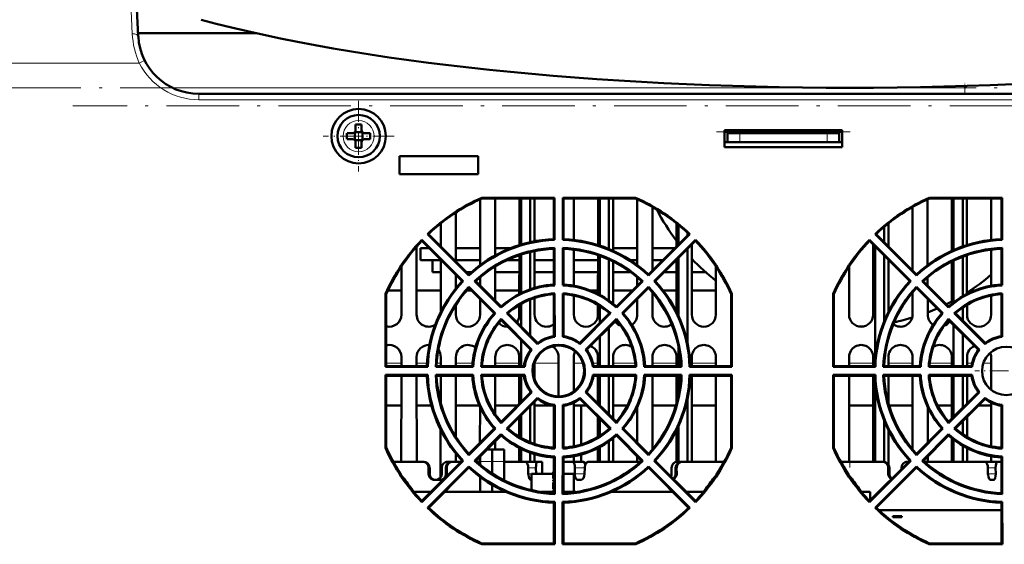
# Model space of a CAD drawing. Extents: x -2065 to 2446, y -2124 to 856.
# Tile 10 of 59: x 259 to 422, y -1836 to -1749. Entities that reach past the tile are written whole.
import ezdxf

# ---------------------------------------------------------------- set-up
doc = ezdxf.new("R2010")
doc.units = 0
doc.linetypes.add('DASHDOT', pattern=[18.5, 12, -3, 0.5, -3])

msp = doc.modelspace()

# ---------------------------------------------------------------- linework, layer by layer
at = {"color": 7, "lineweight": 18}
for p, q in [((277.93, -1751.67), (277.69, -1746.58)), ((278.93, -1752.1), (278.93, -1752.11)), ((256.18, -1756.5), (279.08, -1756.5)), ((395.73, -1760.58), (284.56, -1760.58)), ((415.57, -1760.58), (396.98, -1760.58)), ((415.57, -1760.58), (415.57, -1761.58)), ((288.92, -1761.58), (288.92, -1762.57)), ((529.94, -1762.57), (288.92, -1762.57)), ((376.35, -1767.88), (394.79, -1767.88)), ((378.35, -1768.08), (378.35, -1769.58)), ((392.79, -1768.08), (392.79, -1769.58)), ((319.92, -1806.08), (322.42, -1806.08)), ((324.94, -1806.08), (326.67, -1806.08)), ((328.27, -1806.08), (328.92, -1806.08)), ((331.44, -1806.08), (334.19, -1806.08)), ((337.94, -1806.08), (341.92, -1806.08)), ((344.44, -1806.08), (348.42, -1806.08)), ((350.94, -1806.08), (352.43, -1806.08)), ((354.08, -1806.08), (354.92, -1806.08)), ((357.44, -1806.08), (361.07, -1806.08)), ((363.94, -1806.08), (367.92, -1806.08)), ((370.44, -1806.08), (374.42, -1806.08)), ((396.44, -1806.08), (400.42, -1806.08)), ((402.94, -1806.08), (406.92, -1806.08)), ((409.79, -1806.08), (413.42, -1806.08)), ((415.94, -1806.08), (416.78, -1806.08)), ((418.65, -1806.08), (419.92, -1806.08)), ((335.43, -1822.34), (337.43, -1822.34)), ((339.43, -1822.34), (337.43, -1822.34)), ((327.1, -1823.38), (326.92, -1823.38)), ((326.92, -1824.38), (327.1, -1824.38)), ((329.76, -1823.38), (329.93, -1823.38)), ((329.76, -1824.38), (329.94, -1824.38)), ((344.66, -1823.38), (343.39, -1823.38)), ((343.4, -1824.38), (344.68, -1824.38)), ((351.09, -1824.38), (352.71, -1824.38)), ((351.11, -1823.38), (352.73, -1823.38)), ((367.76, -1823.38), (367.93, -1823.38)), ((367.76, -1824.38), (367.94, -1824.38)), ((403.1, -1823.38), (402.92, -1823.38)), ((402.92, -1824.38), (403.1, -1824.38)), ((420.66, -1823.38), (419.39, -1823.38)), ((419.4, -1824.38), (420.68, -1824.38))]:
    msp.add_line(p, q, dxfattribs=at)
at = {"color": 7, "lineweight": 50}
for p, q in [((278.93, -1752.11), (278.69, -1747.53)), ((298.41, -1751.58), (278.9, -1751.58)), ((415.86, -1760.29), (415.57, -1760.58)), ((496.79, -1761.58), (288.91, -1761.58)), ((529.94, -1761.58), (288.92, -1761.58)), ((314.85, -1766.66), (314.85, -1767.58)), ((315.85, -1766.66), (315.85, -1767.58)), ((395.29, -1767.58), (375.85, -1767.58)), ((375.85, -1767.58), (375.85, -1770.38)), ((395.29, -1770.38), (395.29, -1767.58)), ((313.43, -1768.08), (314.35, -1768.08)), ((313.43, -1769.08), (314.35, -1769.08)), ((314.71, -1767.95), (314.7, -1767.94)), ((314.71, -1769.22), (314.7, -1769.23)), ((315.98, -1767.95), (314.71, -1767.95)), ((314.71, -1767.95), (314.71, -1769.22)), ((314.71, -1769.22), (315.98, -1769.22)), ((315.98, -1767.95), (316, -1767.94)), ((315.98, -1767.95), (315.98, -1769.22)), ((315.98, -1769.22), (316, -1769.23)), ((317.27, -1768.08), (316.35, -1768.08)), ((317.27, -1769.08), (316.35, -1769.08)), ((376.35, -1767.88), (375.85, -1767.88)), ((376.35, -1768.08), (376.35, -1767.88)), ((378.35, -1768.08), (376.35, -1768.08)), ((376.35, -1768.08), (376.35, -1769.58)), ((392.79, -1768.08), (378.35, -1768.08)), ((394.79, -1768.08), (392.79, -1768.08)), ((394.79, -1767.88), (395.29, -1767.88)), ((394.79, -1768.08), (394.79, -1767.88)), ((394.79, -1768.08), (394.79, -1769.58)), ((314.85, -1770.51), (314.85, -1769.58)), ((315.85, -1770.51), (315.85, -1769.58)), ((376.35, -1769.58), (375.85, -1769.58)), ((375.85, -1770.38), (395.29, -1770.38)), ((376.35, -1769.58), (378.35, -1769.58)), ((392.79, -1769.58), (378.35, -1769.58)), ((392.79, -1769.58), (394.79, -1769.58)), ((395.29, -1769.58), (394.79, -1769.58)), ((322.13, -1771.88), (322.13, -1774.88)), ((335.13, -1771.88), (322.13, -1771.88)), ((335.13, -1774.88), (335.13, -1771.88)), ((322.13, -1774.88), (335.13, -1774.88)), ((335.43, -1779.01), (335.43, -1789.9)), ((335.71, -1778.75), (335.73, -1778.87)), ((335.71, -1778.75), (347.76, -1778.75)), ((347.64, -1778.87), (335.73, -1778.87)), ((337.93, -1788.29), (337.93, -1778.87)), ((341.93, -1778.87), (341.93, -1786.59)), ((342.23, -1778.87), (342.23, -1786.49)), ((343.73, -1778.87), (343.73, -1786.11)), ((344.43, -1785.96), (344.43, -1778.87)), ((347.76, -1778.75), (347.64, -1778.87)), ((347.64, -1778.87), (347.64, -1785.61)), ((347.76, -1778.75), (347.76, -1785.73)), ((349.1, -1778.75), (349.22, -1778.87)), ((349.1, -1785.73), (349.1, -1778.75)), ((349.1, -1778.75), (361.15, -1778.75)), ((361.13, -1778.87), (349.22, -1778.87)), ((349.22, -1785.61), (349.22, -1778.87)), ((350.93, -1785.74), (350.93, -1778.87)), ((354.93, -1778.87), (354.93, -1786.59)), ((355.23, -1778.87), (355.23, -1786.68)), ((356.73, -1778.87), (356.73, -1787.24)), ((357.43, -1787.54), (357.43, -1778.87)), ((361.15, -1778.75), (361.13, -1778.87)), ((361.43, -1779.01), (361.43, -1789.89)), ((409.43, -1789.89), (409.43, -1779.01)), ((409.71, -1778.75), (409.73, -1778.87)), ((409.71, -1778.75), (421.76, -1778.75)), ((421.64, -1778.87), (409.73, -1778.87)), ((413.43, -1778.87), (413.43, -1787.54)), ((413.73, -1778.87), (413.73, -1787.41)), ((415.23, -1778.87), (415.23, -1786.82)), ((415.93, -1786.59), (415.93, -1778.87)), ((419.93, -1778.87), (419.93, -1785.74)), ((421.76, -1778.75), (421.64, -1778.87)), ((421.64, -1778.87), (421.64, -1785.61)), ((421.76, -1778.75), (421.76, -1785.73)), ((363.93, -1790.76), (363.93, -1780.29)), ((406.93, -1780.29), (406.93, -1790.76)), ((331.43, -1789.27), (331.43, -1781.21)), ((328.93, -1783.01), (328.93, -1786.77)), ((367.93, -1783.01), (367.93, -1786.77)), ((368.23, -1783.26), (368.23, -1786.47)), ((402.23, -1783.59), (402.23, -1786.07)), ((402.93, -1786.77), (402.93, -1783.01)), ((325.81, -1785.71), (332.65, -1792.54)), ((325.81, -1785.71), (325.81, -1785.88)), ((326.75, -1784.76), (326.92, -1784.76)), ((333.59, -1791.6), (326.75, -1784.76)), ((333.59, -1791.43), (326.92, -1784.76)), ((347.64, -1785.61), (347.76, -1785.73)), ((349.22, -1785.61), (349.1, -1785.73)), ((369.93, -1784.76), (363.27, -1791.43)), ((370.11, -1784.76), (363.27, -1791.6)), ((364.21, -1792.54), (371.05, -1785.71)), ((369.73, -1784.57), (369.73, -1784.97)), ((370.11, -1784.76), (369.93, -1784.76)), ((371.05, -1785.71), (371.05, -1785.88)), ((399.81, -1785.71), (406.65, -1792.54)), ((399.81, -1785.71), (399.81, -1785.88)), ((400.75, -1784.76), (400.92, -1784.76)), ((407.59, -1791.6), (400.75, -1784.76)), ((407.59, -1791.43), (400.92, -1784.76)), ((421.64, -1785.61), (421.76, -1785.73)), ((324.94, -1798.08), (324.93, -1786.84)), ((327.01, -1787.08), (325.57, -1787.08)), ((325.57, -1789.08), (325.57, -1787.08)), ((325.81, -1785.88), (332.47, -1792.54)), ((335.43, -1787.08), (331.43, -1787.08)), ((340.51, -1787.08), (337.93, -1787.08)), ((340.51, -1787.08), (337.93, -1787.08)), ((347.64, -1787.19), (347.76, -1787.06)), ((347.64, -1787.19), (347.64, -1793.11)), ((347.76, -1787.06), (347.76, -1793.23)), ((349.22, -1787.19), (349.1, -1787.06)), ((349.1, -1793.23), (349.1, -1787.06)), ((349.22, -1793.11), (349.22, -1787.19)), ((350.93, -1793.31), (350.93, -1787.33)), ((361.43, -1787.08), (357.43, -1787.08)), ((361.43, -1787.08), (357.43, -1787.08)), ((367.61, -1787.08), (363.93, -1787.08)), ((367.61, -1787.08), (363.93, -1787.08)), ((364.39, -1792.54), (371.05, -1785.88)), ((369.73, -1787.2), (369.73, -1802.77)), ((370.44, -1798.08), (370.43, -1786.5)), ((399.81, -1785.88), (406.47, -1792.54)), ((400.43, -1786.5), (400.42, -1798.08)), ((400.73, -1786.8), (400.73, -1805.35)), ((419.93, -1787.33), (419.92, -1793.31)), ((421.64, -1787.19), (421.76, -1787.06)), ((421.64, -1787.19), (421.64, -1793.11)), ((421.76, -1787.06), (421.76, -1793.23)), ((328.93, -1789), (328.92, -1797.67)), ((341.93, -1788.25), (341.92, -1794.66)), ((342.23, -1788.15), (342.23, -1794.51)), ((343.73, -1787.73), (343.73, -1793.89)), ((344.43, -1793.66), (344.43, -1787.57)), ((354.93, -1788.25), (354.92, -1794.65)), ((355.23, -1788.35), (355.23, -1794.81)), ((356.73, -1788.96), (356.73, -1795.75)), ((367.93, -1789), (367.92, -1797.64)), ((368.23, -1788.7), (368.23, -1798.28)), ((402.23, -1788.3), (402.23, -1799.2)), ((402.94, -1797.64), (402.93, -1789)), ((415.23, -1788.5), (415.23, -1795.04)), ((415.93, -1794.65), (415.93, -1788.25)), ((322.43, -1790.12), (322.42, -1798.08)), ((328.93, -1789.08), (325.57, -1789.08)), ((327.57, -1791.08), (327.57, -1789.08)), ((335.43, -1789.08), (331.43, -1789.08)), ((337.94, -1795.77), (337.93, -1790.11)), ((341.93, -1789.08), (339.85, -1789.08)), ((347.64, -1789.08), (344.43, -1789.08)), ((354.93, -1789.08), (350.93, -1789.08)), ((357.44, -1796.29), (357.43, -1789.29)), ((361.43, -1789.08), (360.26, -1789.08)), ((365.61, -1789.08), (363.93, -1789.08)), ((367.93, -1789.08), (367.85, -1789.08)), ((370.66, -1789.08), (370.43, -1789.08)), ((374.43, -1790.12), (374.42, -1798.08)), ((396.44, -1798.08), (396.43, -1790.11)), ((413.43, -1789.29), (413.42, -1796.29)), ((413.73, -1789.14), (413.73, -1796.04)), ((328.93, -1791.08), (327.57, -1791.08)), ((331.43, -1793.74), (331.43, -1791.51)), ((333.97, -1791.08), (333.25, -1791.08)), ((333.59, -1791.43), (333.59, -1791.6)), ((335.43, -1791.91), (335.42, -1793.26)), ((341.93, -1791.08), (337.93, -1791.08)), ((347.64, -1791.08), (344.43, -1791.08)), ((354.93, -1791.08), (350.93, -1791.08)), ((360.38, -1791.08), (357.43, -1791.08)), ((361.43, -1791.91), (361.42, -1793.27)), ((363.27, -1791.43), (363.27, -1791.6)), ((367.93, -1791.08), (365.85, -1791.08)), ((372.75, -1791.08), (370.43, -1791.08)), ((407.59, -1791.43), (407.59, -1791.6)), ((409.43, -1793.27), (409.43, -1791.91)), ((332.47, -1792.54), (332.65, -1792.54)), ((333.59, -1793.48), (337.95, -1797.85)), ((333.59, -1793.66), (333.59, -1793.48)), ((333.59, -1793.66), (337.78, -1797.85)), ((334.71, -1792.55), (334.53, -1792.54)), ((338.89, -1796.91), (334.53, -1792.54)), ((338.9, -1796.73), (334.71, -1792.55)), ((347.64, -1793.11), (347.76, -1793.23)), ((349.22, -1793.11), (349.1, -1793.23)), ((362.33, -1792.54), (357.96, -1796.91)), ((362.15, -1792.55), (357.96, -1796.73)), ((358.9, -1797.85), (363.27, -1793.48)), ((359.08, -1797.85), (363.27, -1793.66)), ((362.15, -1792.55), (362.33, -1792.54)), ((363.27, -1793.66), (363.27, -1793.48)), ((364.39, -1792.54), (364.21, -1792.54)), ((406.47, -1792.54), (406.65, -1792.54)), ((407.59, -1793.48), (411.95, -1797.85)), ((407.59, -1793.66), (407.59, -1793.48)), ((407.59, -1793.66), (411.78, -1797.85)), ((408.71, -1792.55), (408.53, -1792.54)), ((412.89, -1796.91), (408.53, -1792.54)), ((412.9, -1796.73), (408.71, -1792.55)), ((421.64, -1793.11), (421.76, -1793.23)), ((319.79, -1794.66), (319.92, -1794.69)), ((319.79, -1806.72), (319.79, -1794.66)), ((319.92, -1794.69), (319.92, -1806.59)), ((320.2, -1794.08), (322.42, -1794.08)), ((324.93, -1794.08), (328.92, -1794.08)), ((333.21, -1794.08), (334.01, -1794.08)), ((335.42, -1795.5), (335.42, -1798.08)), ((337.93, -1794.08), (341.92, -1794.08)), ((344.44, -1798.08), (344.43, -1795.32)), ((347.64, -1794.7), (347.76, -1794.57)), ((347.64, -1794.7), (347.64, -1801.64)), ((347.76, -1794.57), (347.77, -1801.76)), ((349.09, -1801.76), (349.1, -1794.57)), ((349.22, -1794.7), (349.1, -1794.57)), ((349.22, -1801.64), (349.22, -1794.7)), ((350.94, -1798.08), (350.93, -1794.92)), ((353.66, -1794.08), (354.92, -1794.08)), ((357.43, -1794.08), (360.61, -1794.08)), ((361.42, -1795.51), (361.42, -1798.08)), ((363.94, -1798.08), (363.93, -1794.42)), ((365.69, -1794.08), (367.92, -1794.08)), ((370.43, -1794.08), (374.42, -1794.08)), ((376.94, -1798.08), (376.93, -1794.68)), ((376.93, -1806.59), (376.94, -1794.69)), ((377.06, -1794.66), (376.94, -1794.69)), ((377.06, -1794.66), (377.07, -1806.72)), ((393.79, -1794.66), (393.92, -1794.69)), ((393.79, -1806.72), (393.79, -1794.66)), ((393.92, -1794.68), (393.92, -1798.08)), ((393.92, -1794.69), (393.92, -1806.59)), ((406.92, -1794.42), (406.92, -1798.08)), ((409.44, -1798.08), (409.44, -1795.51)), ((416.46, -1794.08), (417.2, -1794.08)), ((419.92, -1794.92), (419.92, -1798.08)), ((421.64, -1794.7), (421.76, -1794.57)), ((421.64, -1794.7), (421.64, -1801.64)), ((421.76, -1794.57), (421.77, -1801.76)), ((331.44, -1798.08), (331.44, -1796.45)), ((338.9, -1796.73), (338.89, -1796.91)), ((341.92, -1796.47), (341.92, -1798.08)), ((342.23, -1796.29), (342.23, -1800.06)), ((343.73, -1795.58), (343.73, -1801.56)), ((354.92, -1796.46), (354.92, -1798.08)), ((355.23, -1796.65), (355.23, -1799.46)), ((357.96, -1796.73), (357.96, -1796.91)), ((412.9, -1796.73), (412.89, -1796.91)), ((415.23, -1796.91), (415.23, -1799.06)), ((415.94, -1798.08), (415.94, -1796.46)), ((337.78, -1797.85), (337.95, -1797.85)), ((338.9, -1798.79), (343.98, -1803.88)), ((338.9, -1798.98), (338.9, -1798.79)), ((340.02, -1797.85), (339.84, -1797.85)), ((344.92, -1802.94), (339.84, -1797.85)), ((344.93, -1802.76), (340.02, -1797.85)), ((356.84, -1797.85), (351.93, -1802.76)), ((357.02, -1797.85), (351.94, -1802.94)), ((352.87, -1803.88), (357.96, -1798.79)), ((356.73, -1797.76), (356.73, -1797.96)), ((356.84, -1797.85), (357.02, -1797.85)), ((357.96, -1798.98), (357.96, -1798.79)), ((359.08, -1797.85), (358.9, -1797.85)), ((376.94, -1798.11), (376.94, -1798.08)), ((393.92, -1798.08), (393.92, -1798.12)), ((411.78, -1797.85), (411.95, -1797.85)), ((412.9, -1798.79), (417.98, -1803.88)), ((412.9, -1798.98), (412.9, -1798.79)), ((414.02, -1797.85), (413.84, -1797.85)), ((418.92, -1802.94), (413.84, -1797.85)), ((418.93, -1802.76), (414.02, -1797.85)), ((338.9, -1798.98), (343.81, -1803.89)), ((340, -1800.07), (339.93, -1800.08)), ((341.54, -1799.26), (341.49, -1799.32)), ((353.05, -1803.89), (357.96, -1798.98)), ((356.73, -1800.21), (356.73, -1806.59)), ((357.82, -1799.26), (357.76, -1799.17)), ((412.9, -1798.98), (417.81, -1803.89)), ((413.1, -1799.17), (413.04, -1799.26)), ((413.73, -1799.81), (413.73, -1806.59)), ((347.64, -1801.64), (347.77, -1801.76)), ((349.22, -1801.64), (349.09, -1801.76)), ((355.23, -1801.71), (355.23, -1806.59)), ((415.23, -1801.31), (415.23, -1806.59)), ((421.64, -1801.64), (421.77, -1801.76)), ((342.23, -1802.31), (342.23, -1806.59)), ((344.93, -1802.76), (344.92, -1802.94)), ((351.93, -1802.76), (351.94, -1802.94)), ((368.23, -1803.36), (368.23, -1806.59)), ((418.93, -1802.76), (418.92, -1802.94)), ((322.42, -1805.08), (322.42, -1806.59)), ((324.94, -1806.59), (324.94, -1805.08)), ((328.53, -1803.9), (328.54, -1803.91)), ((328.92, -1805.08), (328.92, -1806.59)), ((331.44, -1806.59), (331.44, -1805.08)), ((337.94, -1806.59), (337.94, -1805.08)), ((341.92, -1805.08), (341.92, -1806.59)), ((343.73, -1803.81), (343.73, -1803.99)), ((343.81, -1803.89), (343.98, -1803.88)), ((348.42, -1805.08), (348.42, -1811.59)), ((350.94, -1810.75), (350.94, -1805.08)), ((353.05, -1803.89), (352.87, -1803.88)), ((354.92, -1805.08), (354.92, -1806.59)), ((357.44, -1806.59), (357.44, -1805.08)), ((363.94, -1806.59), (363.94, -1805.08)), ((367.92, -1805.08), (367.92, -1806.59)), ((370.44, -1806.59), (370.44, -1805.08)), ((374.42, -1805.08), (374.42, -1806.59)), ((396.44, -1806.59), (396.44, -1805.08)), ((400.42, -1805.08), (400.42, -1806.59)), ((402.94, -1806.59), (402.94, -1805.08)), ((406.92, -1805.08), (406.92, -1806.59)), ((413.42, -1805.08), (413.42, -1806.59)), ((415.94, -1806.59), (415.94, -1805.08)), ((417.81, -1803.89), (417.98, -1803.88)), ((419.92, -1805.08), (419.92, -1810.5)), ((319.92, -1806.59), (319.79, -1806.72)), ((326.78, -1806.72), (319.79, -1806.72)), ((326.65, -1806.59), (319.92, -1806.59)), ((326.65, -1806.59), (326.78, -1806.72)), ((328.24, -1806.59), (328.1, -1806.72)), ((334.28, -1806.72), (328.1, -1806.72)), ((334.16, -1806.59), (328.24, -1806.59)), ((334.16, -1806.59), (334.28, -1806.72)), ((335.75, -1806.59), (335.61, -1806.72)), ((342.81, -1806.72), (335.61, -1806.72)), ((342.69, -1806.59), (335.75, -1806.59)), ((342.69, -1806.59), (342.81, -1806.72)), ((344.44, -1808.71), (344.44, -1806.06)), ((354.17, -1806.59), (354.05, -1806.72)), ((361.25, -1806.72), (354.05, -1806.72)), ((361.11, -1806.59), (354.17, -1806.59)), ((361.11, -1806.59), (361.25, -1806.72)), ((362.7, -1806.59), (362.58, -1806.72)), ((368.76, -1806.72), (362.58, -1806.72)), ((368.62, -1806.59), (362.7, -1806.59)), ((368.62, -1806.59), (368.76, -1806.72)), ((370.21, -1806.59), (370.08, -1806.72)), ((377.07, -1806.72), (370.08, -1806.72)), ((376.93, -1806.59), (370.21, -1806.59)), ((376.93, -1806.59), (377.07, -1806.72)), ((393.92, -1806.59), (393.79, -1806.72)), ((400.78, -1806.72), (393.79, -1806.72)), ((400.65, -1806.59), (393.92, -1806.59)), ((400.65, -1806.59), (400.78, -1806.72)), ((402.24, -1806.59), (402.1, -1806.72)), ((408.28, -1806.72), (402.1, -1806.72)), ((408.16, -1806.59), (402.24, -1806.59)), ((408.16, -1806.59), (408.28, -1806.72)), ((409.75, -1806.59), (409.61, -1806.72)), ((416.81, -1806.72), (409.61, -1806.72)), ((416.69, -1806.59), (409.75, -1806.59)), ((416.69, -1806.59), (416.81, -1806.72)), ((319.79, -1808.04), (326.78, -1808.04)), ((319.93, -1808.18), (319.79, -1808.04)), ((319.79, -1820.11), (319.79, -1808.04)), ((319.93, -1808.18), (326.65, -1808.18)), ((319.93, -1808.18), (319.93, -1820.08)), ((322.42, -1808.18), (322.41, -1822.38)), ((324.95, -1822.38), (324.94, -1808.18)), ((326.65, -1808.18), (326.78, -1808.04)), ((328.1, -1808.04), (334.28, -1808.04)), ((328.24, -1808.18), (328.1, -1808.04)), ((328.24, -1808.18), (334.16, -1808.18)), ((328.92, -1808.18), (328.92, -1812.62)), ((331.45, -1818.32), (331.44, -1808.18)), ((334.16, -1808.18), (334.28, -1808.04)), ((335.61, -1808.04), (342.81, -1808.04)), ((335.75, -1808.18), (335.61, -1808.04)), ((335.75, -1808.18), (342.69, -1808.18)), ((337.94, -1814.55), (337.94, -1808.18)), ((341.92, -1808.18), (341.92, -1812.77)), ((342.23, -1808.18), (342.23, -1812.46)), ((342.69, -1808.18), (342.81, -1808.04)), ((354.05, -1808.04), (361.25, -1808.04)), ((354.17, -1808.18), (354.05, -1808.04)), ((354.17, -1808.18), (361.11, -1808.18)), ((354.92, -1808.18), (354.92, -1812.74)), ((355.23, -1808.18), (355.23, -1813.06)), ((356.73, -1808.18), (356.73, -1814.56)), ((357.44, -1815.27), (357.44, -1808.18)), ((361.11, -1808.18), (361.25, -1808.04)), ((362.58, -1808.04), (368.76, -1808.04)), ((362.7, -1808.18), (362.58, -1808.04)), ((362.7, -1808.18), (368.62, -1808.18)), ((363.95, -1820.32), (363.94, -1808.18)), ((367.92, -1808.18), (367.92, -1812.71)), ((368.23, -1808.18), (368.23, -1811.4)), ((368.62, -1808.18), (368.76, -1808.04)), ((370.08, -1808.04), (377.07, -1808.04)), ((370.21, -1808.18), (370.08, -1808.04)), ((370.21, -1808.18), (376.93, -1808.18)), ((370.45, -1822.38), (370.44, -1808.18)), ((374.42, -1808.18), (374.41, -1822.38)), ((376.93, -1808.18), (377.07, -1808.04)), ((376.93, -1820.08), (376.93, -1808.18)), ((377.07, -1808.04), (377.07, -1820.11)), ((393.79, -1808.04), (400.78, -1808.04)), ((393.93, -1808.18), (393.79, -1808.04)), ((393.79, -1820.11), (393.79, -1808.04)), ((393.93, -1808.18), (400.65, -1808.18)), ((393.93, -1808.18), (393.93, -1820.08)), ((396.45, -1822.38), (396.44, -1808.18)), ((400.42, -1808.18), (400.41, -1822.38)), ((400.65, -1808.18), (400.78, -1808.04)), ((402.1, -1808.04), (408.28, -1808.04)), ((402.24, -1808.18), (402.1, -1808.04)), ((402.24, -1808.18), (408.16, -1808.18)), ((402.94, -1812.71), (402.94, -1808.18)), ((406.92, -1808.18), (406.91, -1820.32)), ((408.16, -1808.18), (408.28, -1808.04)), ((409.61, -1808.04), (416.81, -1808.04)), ((409.75, -1808.18), (409.61, -1808.04)), ((409.75, -1808.18), (416.69, -1808.18)), ((413.42, -1808.18), (413.41, -1815.27)), ((413.73, -1808.18), (413.73, -1814.95)), ((415.23, -1808.18), (415.23, -1813.46)), ((415.94, -1812.74), (415.94, -1808.18)), ((416.69, -1808.18), (416.81, -1808.04)), ((400.73, -1809.43), (400.73, -1822.38)), ((343.81, -1810.88), (338.9, -1815.78)), ((343.99, -1810.89), (338.9, -1815.99)), ((339.83, -1816.92), (344.92, -1811.83)), ((343.73, -1810.78), (343.73, -1810.96)), ((343.81, -1810.88), (343.99, -1810.89)), ((344.93, -1812.01), (344.92, -1811.83)), ((351.93, -1812.01), (351.94, -1811.83)), ((351.94, -1811.83), (357.03, -1816.92)), ((353.05, -1810.88), (352.87, -1810.89)), ((357.96, -1815.99), (352.87, -1810.89)), ((357.96, -1815.78), (353.05, -1810.88)), ((417.81, -1810.88), (412.9, -1815.78)), ((417.99, -1810.89), (412.9, -1815.99)), ((413.83, -1816.92), (418.92, -1811.83)), ((417.81, -1810.88), (417.99, -1810.89)), ((418.93, -1812.01), (418.92, -1811.83)), ((319.93, -1813.08), (322.42, -1813.08)), ((324.94, -1813.08), (327.39, -1813.08)), ((331.44, -1813.08), (335.32, -1813.08)), ((335.42, -1813.31), (335.41, -1819.27)), ((337.94, -1813.08), (341.6, -1813.08)), ((340.03, -1816.91), (344.93, -1812.01)), ((343.73, -1813.21), (343.73, -1819.18)), ((344.45, -1819.44), (344.44, -1812.5)), ((344.44, -1813.08), (347.37, -1813.08)), ((347.63, -1813.13), (347.77, -1813)), ((347.63, -1813.13), (347.63, -1820.06)), ((347.77, -1813), (347.77, -1820.21)), ((349.23, -1813.13), (349.09, -1813)), ((349.09, -1820.21), (349.09, -1813)), ((349.23, -1820.06), (349.23, -1813.13)), ((350.95, -1819.83), (350.94, -1812.61)), ((350.94, -1813.08), (351.98, -1813.08)), ((351.93, -1812.01), (356.83, -1816.91)), ((351.98, -1813.08), (353, -1813.08)), ((352.12, -1813.08), (352.12, -1819.54)), ((357.44, -1813.08), (359.78, -1813.08)), ((361.42, -1813.36), (361.41, -1819.24)), ((363.94, -1813.08), (367.81, -1813.08)), ((369.73, -1812.01), (369.73, -1822.38)), ((370.44, -1813.08), (374.42, -1813.08)), ((396.44, -1813.08), (400.42, -1813.08)), ((403.05, -1813.08), (406.92, -1813.08)), ((409.45, -1819.24), (409.44, -1813.37)), ((411.08, -1813.08), (413.42, -1813.08)), ((414.03, -1816.91), (418.93, -1812.01)), ((417.86, -1813.08), (419.92, -1813.08)), ((419.92, -1812.61), (419.91, -1819.83)), ((421.63, -1813.13), (421.77, -1813)), ((421.63, -1813.13), (421.63, -1820.06)), ((421.77, -1813), (421.77, -1820.21)), ((341.91, -1815.03), (341.91, -1818.29)), ((342.23, -1814.71), (342.23, -1818.47)), ((354.91, -1815), (354.91, -1818.3)), ((415.95, -1818.3), (415.94, -1815)), ((338.9, -1815.78), (338.9, -1815.99)), ((355.23, -1815.31), (355.23, -1818.11)), ((357.96, -1815.78), (357.96, -1815.99)), ((368.23, -1816.5), (368.23, -1822.38)), ((402.23, -1815.58), (402.23, -1822.39)), ((412.9, -1815.78), (412.9, -1815.99)), ((415.23, -1815.71), (415.23, -1817.85)), ((328.91, -1817.1), (328.91, -1824.96)), ((337.77, -1816.91), (333.59, -1821.09)), ((337.96, -1816.92), (333.59, -1821.3)), ((334.52, -1822.23), (338.89, -1817.85)), ((334.72, -1822.22), (338.9, -1818.04)), ((337.77, -1816.91), (337.96, -1816.92)), ((338.9, -1818.04), (338.89, -1817.85)), ((340.03, -1816.91), (339.83, -1816.92)), ((356.73, -1816.81), (356.73, -1817)), ((356.83, -1816.91), (357.03, -1816.92)), ((357.96, -1817.85), (362.34, -1822.23)), ((357.96, -1818.04), (357.96, -1817.85)), ((357.96, -1818.04), (362.14, -1822.22)), ((359.09, -1816.91), (358.9, -1816.92)), ((363.27, -1821.3), (358.9, -1816.92)), ((363.27, -1821.09), (359.09, -1816.91)), ((367.91, -1817.16), (367.91, -1822.4)), ((402.95, -1822.85), (402.94, -1817.16)), ((411.77, -1816.91), (407.59, -1821.09)), ((411.96, -1816.92), (407.59, -1821.3)), ((408.52, -1822.23), (412.89, -1817.85)), ((408.72, -1822.22), (412.9, -1818.04)), ((411.77, -1816.91), (411.96, -1816.92)), ((412.9, -1818.04), (412.89, -1817.85)), ((414.03, -1816.91), (413.83, -1816.92)), ((337.95, -1820.38), (337.95, -1819)), ((355.23, -1819.96), (355.23, -1822.38)), ((356.73, -1819.03), (356.73, -1822.38)), ((357.45, -1822.38), (357.45, -1818.48)), ((413.41, -1818.48), (413.41, -1822.38)), ((413.73, -1818.73), (413.73, -1822.38)), ((415.23, -1819.74), (415.23, -1822.38)), ((319.79, -1820.11), (319.93, -1820.08)), ((331.45, -1822.38), (331.45, -1821.05)), ((333.59, -1821.09), (333.59, -1821.3)), ((335.41, -1821.53), (335.41, -1822.38)), ((335.43, -1821.51), (335.43, -1822.34)), ((336.56, -1820.38), (337.43, -1820.38)), ((337.43, -1822.34), (337.43, -1820.38)), ((339.43, -1820.38), (337.43, -1820.38)), ((339.43, -1822.34), (339.43, -1820.38)), ((341.91, -1820.11), (341.91, -1822.38)), ((342.23, -1820.27), (342.23, -1822.38)), ((343.73, -1820.89), (343.73, -1822.38)), ((344.45, -1822.38), (344.45, -1821.12)), ((347.63, -1820.06), (347.77, -1820.21)), ((347.63, -1821.66), (347.77, -1821.53)), ((347.77, -1821.53), (347.77, -1827.72)), ((349.08, -1827.72), (349.09, -1821.53)), ((349.23, -1820.06), (349.09, -1820.21)), ((349.23, -1821.66), (349.09, -1821.53)), ((350.95, -1822.38), (350.95, -1821.46)), ((352.12, -1821.2), (352.12, -1822.38)), ((354.91, -1820.13), (354.91, -1822.38)), ((361.41, -1821.5), (361.41, -1822.38)), ((363.27, -1821.09), (363.27, -1821.3)), ((377.07, -1820.11), (376.93, -1820.08)), ((393.79, -1820.11), (393.93, -1820.08)), ((407.59, -1821.09), (407.59, -1821.3)), ((409.45, -1822.38), (409.45, -1821.5)), ((415.95, -1822.38), (415.95, -1820.13)), ((419.91, -1821.46), (419.91, -1822.38)), ((421.63, -1820.06), (421.77, -1820.21)), ((421.63, -1821.66), (421.77, -1821.53)), ((421.77, -1821.53), (421.77, -1827.72)), ((325.93, -1822.38), (321.07, -1822.38)), ((332.46, -1822.22), (325.81, -1828.87)), ((332.66, -1822.23), (325.81, -1829.08)), ((326.11, -1822.38), (325.93, -1822.38)), ((326.73, -1830.01), (333.59, -1823.15)), ((330.09, -1822.38), (330.75, -1822.38)), ((330.75, -1822.38), (330.93, -1822.38)), ((332.3, -1822.38), (330.93, -1822.38)), ((332.46, -1822.22), (332.66, -1822.23)), ((333.59, -1823.35), (333.59, -1823.15)), ((334.72, -1822.22), (334.52, -1822.23)), ((335.43, -1822.38), (334.9, -1822.38)), ((335.43, -1822.84), (335.43, -1822.34)), ((337.43, -1822.34), (337.43, -1824.32)), ((339.43, -1822.34), (339.43, -1825.47)), ((341.01, -1822.38), (339.46, -1822.38)), ((342.85, -1822.38), (341.01, -1822.38)), ((344.96, -1822.38), (343.08, -1822.38)), ((345.69, -1822.38), (344.96, -1822.38)), ((345.72, -1824.38), (345.69, -1822.38)), ((345.72, -1824.38), (345.69, -1822.38)), ((347.63, -1821.66), (347.63, -1827.57)), ((349.23, -1827.57), (349.23, -1821.66)), ((350.69, -1822.38), (349.23, -1822.38)), ((350.69, -1822.38), (352.46, -1822.38)), ((353.85, -1822.38), (353.37, -1822.38)), ((361.96, -1822.38), (353.85, -1822.38)), ((362.14, -1822.22), (362.34, -1822.23)), ((363.27, -1823.15), (370.13, -1830.01)), ((363.27, -1823.35), (363.27, -1823.15)), ((364.4, -1822.22), (364.2, -1822.23)), ((371.05, -1829.08), (364.2, -1822.23)), ((371.05, -1828.87), (364.4, -1822.22)), ((368.09, -1822.38), (368.75, -1822.38)), ((368.75, -1822.38), (368.93, -1822.38)), ((375.79, -1822.38), (368.93, -1822.38)), ((401.93, -1822.38), (395.07, -1822.38)), ((406.46, -1822.22), (399.81, -1828.87)), ((406.66, -1822.23), (399.81, -1829.08)), ((400.73, -1830.01), (407.59, -1823.15)), ((402.11, -1822.38), (401.93, -1822.38)), ((406.09, -1822.38), (406.3, -1822.38)), ((406.46, -1822.22), (406.66, -1822.23)), ((407.59, -1823.35), (407.59, -1823.15)), ((408.72, -1822.22), (408.52, -1822.23)), ((417.01, -1822.38), (408.9, -1822.38)), ((418.85, -1822.38), (417.01, -1822.38)), ((420.96, -1822.38), (419.08, -1822.38)), ((421.63, -1822.38), (420.96, -1822.38)), ((421.63, -1821.66), (421.63, -1827.57)), ((326.92, -1824.38), (326.92, -1823.38)), ((326.94, -1830), (333.59, -1823.35)), ((327.1, -1823.38), (327.1, -1824.38)), ((327.1, -1823.38), (327.1, -1824.38)), ((329.1, -1823.38), (329.1, -1824.38)), ((329.76, -1823.38), (329.76, -1824.38)), ((329.93, -1823.38), (329.94, -1824.38)), ((343.39, -1823.38), (343.4, -1824.38)), ((343.93, -1824.38), (347.43, -1824.38)), ((343.93, -1824.38), (343.93, -1827.07)), ((344.66, -1823.38), (344.68, -1824.38)), ((347.63, -1824.38), (347.43, -1824.38)), ((350.93, -1824.38), (349.23, -1824.38)), ((350.93, -1827.38), (350.93, -1824.38)), ((351.11, -1823.38), (351.09, -1824.38)), ((352.73, -1823.38), (352.71, -1824.38)), ((363.27, -1823.35), (369.91, -1830)), ((367.1, -1823.38), (367.1, -1824.38)), ((367.76, -1823.38), (367.76, -1824.38)), ((367.93, -1823.38), (367.94, -1824.38)), ((400.94, -1830), (407.59, -1823.35)), ((402.92, -1824.38), (402.92, -1823.38)), ((403.1, -1823.38), (403.1, -1824.38)), ((403.1, -1823.38), (403.1, -1824.38)), ((405.1, -1823.38), (405.1, -1823.58)), ((419.39, -1823.38), (419.4, -1824.38)), ((420.66, -1823.38), (420.68, -1824.38)), ((322.73, -1825.07), (322.73, -1824.97)), ((328.43, -1825.38), (327.92, -1825.38)), ((328.94, -1825.38), (328.43, -1825.38)), ((335.43, -1827.38), (335.43, -1824.88)), ((337.43, -1826.21), (337.43, -1827.38)), ((343.93, -1825.38), (343.89, -1825.38)), ((352.11, -1825.38), (351.56, -1825.38)), ((374.13, -1825.07), (374.13, -1824.97)), ((396.73, -1825.07), (396.73, -1824.97)), ((420.32, -1825.38), (419.89, -1825.38)), ((324.33, -1827.2), (324.33, -1827.11)), ((324.49, -1827.38), (327.3, -1827.38)), ((329.56, -1827.38), (339.75, -1827.38)), ((339.43, -1827.24), (339.43, -1827.38)), ((345.61, -1827.38), (347.63, -1827.38)), ((347.63, -1827.57), (347.77, -1827.72)), ((349.23, -1827.57), (349.08, -1827.72)), ((349.23, -1827.38), (351.25, -1827.38)), ((357.11, -1827.38), (367.3, -1827.38)), ((369.56, -1827.38), (372.37, -1827.38)), ((372.53, -1827.2), (372.53, -1827.11)), ((398.33, -1827.2), (398.33, -1827.11)), ((398.49, -1827.38), (399.93, -1827.38)), ((399.93, -1827.38), (399.93, -1828.75)), ((421.63, -1827.57), (421.77, -1827.72)), ((325.81, -1829.08), (325.81, -1828.87)), ((347.63, -1829.17), (347.77, -1829.03)), ((347.63, -1829.17), (347.63, -1835.88)), ((347.77, -1829.03), (347.78, -1836.03)), ((349.23, -1829.17), (349.08, -1829.03)), ((349.08, -1836.03), (349.08, -1829.03)), ((349.23, -1835.88), (349.23, -1829.17)), ((371.05, -1829.08), (371.05, -1828.87)), ((399.81, -1829.08), (399.81, -1828.87)), ((421.63, -1829.17), (421.77, -1829.03)), ((421.63, -1829.17), (421.63, -1835.88)), ((421.77, -1829.03), (421.78, -1836.03)), ((326.73, -1830.01), (326.94, -1830)), ((370.13, -1830.01), (369.91, -1830)), ((400.73, -1830.01), (400.94, -1830)), ((401.35, -1830.38), (421.63, -1830.38)), ((421.63, -1830.38), (401.35, -1830.38)), ((403.68, -1831.38), (403.68, -1831.55)), ((405.18, -1831.38), (403.68, -1831.38)), ((405.18, -1831.55), (403.68, -1831.55)), ((405.18, -1831.38), (405.18, -1831.55)), ((335.7, -1836.03), (335.73, -1835.88)), ((347.78, -1836.03), (335.7, -1836.03)), ((335.73, -1835.88), (347.63, -1835.88)), ((347.78, -1836.03), (347.63, -1835.88)), ((349.08, -1836.03), (349.23, -1835.88)), ((361.16, -1836.03), (349.08, -1836.03)), ((349.23, -1835.88), (361.12, -1835.88)), ((361.16, -1836.03), (361.12, -1835.88)), ((409.7, -1836.03), (409.73, -1835.88)), ((421.78, -1836.03), (409.7, -1836.03)), ((409.73, -1835.88), (421.63, -1835.88)), ((421.78, -1836.03), (421.63, -1835.88))]:
    msp.add_line(p, q, dxfattribs=at)
at = {"color": 7, "linetype": 'DASHDOT', "lineweight": 18}
for p, q in [((183.44, -1760.58), (436.99, -1760.58)), ((517.58, -1763.58), (268.12, -1763.58)), ((374.5, -1767.88), (396.63, -1767.88))]:
    msp.add_line(p, q, dxfattribs=at)
at = {"color": 7, "linetype": 'DASHDOT', "lineweight": 18, "ltscale": 0.048853}
msp.add_line((415.57, -1761.75), (415.57, -1759.79), dxfattribs=at)
at = {"color": 7, "linetype": 'DASHDOT', "lineweight": 18, "ltscale": 0.292499}
msp.add_line((315.35, -1762.73), (315.35, -1774.43), dxfattribs=at)
at = {"color": 7, "linetype": 'DASHDOT', "lineweight": 18, "ltscale": 0.2925}
msp.add_line((321.2, -1768.58), (309.5, -1768.58), dxfattribs=at)
at = {"color": 7, "linetype": 'DASHDOT', "lineweight": 18, "ltscale": 0.045013}
for p, q in [((378.35, -1767.93), (378.35, -1769.73)), ((392.79, -1767.93), (392.79, -1769.73))]:
    msp.add_line(p, q, dxfattribs=at)
at = {"color": 7, "linetype": 'DASHDOT', "lineweight": 18, "ltscale": 0.079227}
msp.add_line((396.57, -1793.99), (396.57, -1790.82), dxfattribs=at)
at = {"color": 7, "linetype": 'DASHDOT', "lineweight": 18, "ltscale": 0.260001}
msp.add_line((427.63, -1807.38), (417.23, -1807.38), dxfattribs=at)
at = {"color": 7, "linetype": 'DASHDOT', "lineweight": 18, "ltscale": 0.289282}
msp.add_line((396.57, -1823.35), (396.57, -1811.78), dxfattribs=at)
at = {"color": 7, "linetype": 'DASHDOT', "lineweight": 18, "ltscale": 0.090002}
msp.add_line((347.43, -1824.08), (347.43, -1827.68), dxfattribs=at)
at = {"color": 7, "lineweight": 18}
msp.add_lwpolyline([(279.08, -1756.5), (279.97, -1756.06), (279.98, -1756.06)], dxfattribs=at)
at = {"color": 7, "lineweight": 50}
for points in [[(343.39, -1823.38), (343.36, -1823.07), (343.29, -1822.81), (343.23, -1822.68), (343.1, -1822.49), (342.93, -1822.39), (342.85, -1822.38)], [(344.96, -1822.38), (344.9, -1822.4), (344.87, -1822.44), (344.8, -1822.54), (344.73, -1822.75), (344.68, -1823.02), (344.66, -1823.38)], [(351.11, -1823.38), (351.09, -1823.07), (351.03, -1822.8), (350.93, -1822.57), (350.86, -1822.47), (350.78, -1822.41), (350.69, -1822.38)], [(352.46, -1822.38), (352.55, -1822.4), (352.63, -1822.47), (352.7, -1822.56), (352.82, -1822.86)], [(352.69, -1822.54), (352.62, -1822.46), (352.54, -1822.4), (352.46, -1822.38)], [(352.46, -1822.38), (352.55, -1822.4), (352.63, -1822.47), (352.7, -1822.56), (352.82, -1822.86)], [(352.69, -1822.54), (352.62, -1822.46), (352.54, -1822.4), (352.46, -1822.38)], [(353.37, -1822.38), (353.17, -1822.43), (352.99, -1822.57), (352.85, -1822.8), (352.74, -1823.22), (352.73, -1823.38)], [(353.13, -1822.45), (352.93, -1822.66), (352.82, -1822.86)], [(352.83, -1822.84), (352.91, -1822.69), (353.06, -1822.51), (353.24, -1822.4), (353.37, -1822.38)], [(352.9, -1822.7), (353.04, -1822.52), (353.21, -1822.41), (353.37, -1822.38)], [(419.39, -1823.38), (419.36, -1823.07), (419.29, -1822.81), (419.23, -1822.68), (419.1, -1822.49), (418.93, -1822.39), (418.85, -1822.38)], [(420.96, -1822.38), (420.9, -1822.4), (420.87, -1822.44), (420.8, -1822.54), (420.73, -1822.75), (420.68, -1823.02), (420.66, -1823.38)], [(343.89, -1825.38), (343.8, -1825.36), (343.7, -1825.3), (343.62, -1825.2), (343.48, -1824.9), (343.41, -1824.55), (343.4, -1824.38)], [(351.56, -1825.38), (351.41, -1825.33), (351.28, -1825.19), (351.15, -1824.9), (351.1, -1824.55), (351.09, -1824.38)], [(352.71, -1824.38), (352.66, -1824.76), (352.52, -1825.09), (352.37, -1825.28), (352.19, -1825.37), (352.11, -1825.38)], [(419.89, -1825.38), (419.8, -1825.36), (419.7, -1825.3), (419.62, -1825.2), (419.48, -1824.9), (419.41, -1824.55), (419.4, -1824.38)], [(420.68, -1824.38), (420.66, -1824.76), (420.59, -1825.09), (420.46, -1825.32), (420.38, -1825.37), (420.32, -1825.38)]]:
    msp.add_lwpolyline(points, dxfattribs=at)
for centre, radius in [((315.35, -1768.58), 4.5), ((315.35, -1768.58), 3.5), ((422.43, -1807.38), 4)]:
    msp.add_circle(centre, radius, dxfattribs=at)
at = {"color": 7, "lineweight": 18}
msp.add_circle((315.35, -1768.58), 2.57, dxfattribs=at)
for centre, radius, start, end in [((291.24, -1751.06), 13.32, 182.6093, 204.0866), ((288.92, -1751.57), 11, 206.5817, 269.9955)]:
    msp.add_arc(centre, radius, start, end, dxfattribs=at)
at = {"color": 7, "lineweight": 50}
for centre, radius, start, end in [((288.92, -1751.58), 10, 183.0006, 270), ((314.35, -1767.58), 0.5, 270, 0), ((315.35, -1783.66), 17.01, 89.9932, 91.6779), ((315.35, -1783.79), 17.14, 88.3285, 90.0004), ((316.35, -1767.58), 0.5, 180, 270), ((330.42, -1768.58), 17.01, 178.322, 180.0069), ((330.42, -1768.59), 17.01, 179.9931, 181.678), ((314.35, -1769.58), 0.5, 0, 90), ((316.35, -1769.58), 0.5, 90, 180), ((300.14, -1768.58), 17.13, 358.3286, 1.6729), ((315.35, -1753.51), 17.01, 268.3221, 270.0068), ((315.35, -1753.38), 17.14, 269.9996, 271.6715), ((348.43, -1807.39), 31.34, 113.9543, 133.7652), ((348.43, -1807.37), 31.2, 114.0139, 133.5638), ((348.43, -1807.37), 31.2, 46.4362, 65.9861), ((348.43, -1807.39), 31.34, 46.2348, 66.0457), ((422.43, -1807.39), 31.34, 113.9543, 133.7652), ((422.43, -1807.37), 31.2, 114.0139, 133.5638), ((396.57, -1764.08), 36, 207.5025, 217.2991), ((348.43, -1807.39), 31.34, 136.2096, 156.0246), ((348.43, -1807.39), 21.8, 92.0748, 132.9082), ((348.43, -1807.38), 21.66, 91.7679, 133.2492), ((348.43, -1807.38), 21.66, 46.7508, 88.2321), ((348.43, -1807.39), 21.8, 47.0918, 87.9252), ((348.43, -1807.39), 31.34, 23.9754, 43.7904), ((422.43, -1807.39), 31.34, 136.2096, 156.0246), ((422.43, -1807.39), 21.8, 92.0748, 132.9082), ((422.43, -1807.38), 21.66, 91.7679, 133.2492), ((348.43, -1807.37), 31.2, 136.4615, 156.0073), ((348.43, -1807.39), 20.34, 91.8818, 133.1106), ((348.43, -1807.38), 20.2, 92.2396, 132.768), ((348.43, -1807.39), 20.34, 46.8894, 88.1182), ((348.43, -1807.38), 20.2, 47.2319, 87.7603), ((348.43, -1807.37), 31.2, 23.9927, 43.5385), ((422.43, -1807.37), 31.2, 136.4615, 156.0073), ((422.43, -1807.39), 20.34, 91.8818, 133.1106), ((422.43, -1807.38), 20.2, 92.2396, 132.768), ((396.57, -1764.08), 36, 223.4534, 232.0473), ((396.57, -1764.08), 36, 302.5494, 310.458), ((348.43, -1807.39), 21.8, 137.068, 177.8909), ((348.43, -1807.38), 21.66, 136.7747, 178.2665), ((348.43, -1807.39), 20.34, 136.8639, 178.1176), ((348.43, -1807.38), 20.2, 137.2576, 177.761), ((348.43, -1807.38), 14.16, 92.6955, 132.3214), ((348.43, -1807.39), 14.3, 93.1734, 131.8099), ((348.43, -1807.38), 14.16, 47.6786, 87.3045), ((348.43, -1807.39), 14.3, 48.1902, 86.8266), ((348.43, -1807.39), 20.34, 1.8824, 43.1361), ((348.43, -1807.38), 20.2, 2.239, 42.7424), ((348.43, -1807.38), 21.66, 1.7335, 43.2253), ((348.43, -1807.39), 21.8, 2.1091, 42.932), ((422.43, -1807.39), 21.8, 137.068, 177.8909), ((422.43, -1807.38), 21.66, 136.7747, 178.2665), ((422.43, -1807.39), 20.34, 136.8639, 178.1176), ((422.43, -1807.38), 20.2, 137.2576, 177.761), ((422.43, -1807.38), 14.16, 92.6955, 132.3214), ((422.43, -1807.39), 14.3, 93.1734, 131.8099), ((348.43, -1807.39), 12.84, 92.9717, 132.0204), ((348.43, -1807.38), 12.7, 93.5735, 131.4347), ((348.43, -1807.39), 12.84, 47.9796, 87.0283), ((348.43, -1807.38), 12.7, 48.5654, 86.4266), ((422.43, -1807.39), 12.84, 92.9717, 132.0204), ((422.43, -1807.38), 12.7, 93.5735, 131.4347), ((396.57, -1764.08), 36, 290.9475, 293.6226), ((396.57, -1764.08), 36, 296.3077, 297.9226), ((320.43, -1798.08), 1.99, 255.2776, 359.9739), ((326.93, -1798.08), 1.99, 180.0262, 302.9852), ((333.43, -1798.08), 1.99, 180.0262, 359.974), ((348.43, -1807.39), 14.3, 138.1668, 176.7927), ((348.43, -1807.38), 14.16, 137.7021, 177.3387), ((348.43, -1807.39), 12.84, 137.9536, 177.0274), ((339.93, -1798.08), 1.99, 323.8155, 359.9738), ((346.43, -1798.08), 1.99, 180.0262, 307.2446), ((352.93, -1798.08), 1.99, 180.0262, 359.974), ((348.43, -1807.39), 12.84, 2.9726, 42.0464), ((348.43, -1807.38), 14.16, 2.6613, 42.2979), ((348.43, -1807.39), 14.3, 3.2074, 41.8332), ((359.43, -1798.08), 1.99, 303.0135, 359.9738), ((365.93, -1798.08), 1.99, 180.0262, 306.4034), ((372.43, -1798.08), 1.99, 180.0262, 359.974), ((398.43, -1798.08), 1.99, 180.0262, 359.974), ((404.93, -1798.08), 1.99, 233.5863, 359.9739), ((396.57, -1764.08), 36, 281.7518, 286.6159), ((422.43, -1807.39), 14.3, 138.1668, 176.7927), ((422.43, -1807.38), 14.16, 137.7021, 177.3387), ((411.43, -1798.08), 1.99, 180.0262, 236.9774), ((422.43, -1807.39), 12.84, 137.9536, 177.0274), ((417.93, -1798.08), 1.99, 180.0262, 359.974), ((348.43, -1807.38), 12.7, 138.5917, 176.4278), ((339.93, -1798.08), 1.99, 223.8718, 270), ((359.43, -1798.08), 1.99, 216.1844, 249.6274), ((348.43, -1807.38), 12.7, 3.5724, 41.4084), ((396.57, -1764.08), 36, 272.4617, 273.8176), ((422.43, -1807.38), 12.7, 138.5917, 176.4278), ((411.43, -1798.08), 1.99, 290.3714, 323.8156), ((348.43, -1807.38), 5.66, 96.7289, 128.2872), ((348.43, -1807.39), 5.8, 97.8739, 127.1102), ((348.43, -1807.38), 5.66, 51.7128, 83.2711), ((348.43, -1807.39), 5.8, 52.8898, 82.1261), ((422.43, -1807.38), 5.66, 96.7289, 128.2872), ((422.43, -1807.39), 5.8, 97.8739, 127.1102), ((320.43, -1805.08), 1.99, 359.9739, 104.6915), ((326.93, -1805.08), 1.99, 86.2164, 180.0261), ((333.43, -1805.08), 1.99, 51.5903, 180.026), ((339.93, -1805.08), 1.99, 359.9739, 180.026), ((348.43, -1807.38), 4.34, 0.0175, 179.9826), ((348.43, -1807.38), 4.2, 359.9993, 180.001), ((346.43, -1805.08), 1.99, 359.9739, 62.4232), ((352.93, -1805.08), 1.99, 359.9739, 67.4691), ((359.43, -1805.08), 1.99, 57.6269, 180.026), ((365.93, -1805.08), 1.99, 359.9739, 180.026), ((372.43, -1805.08), 1.99, 359.9739, 180.026), ((398.43, -1805.08), 1.99, 359.9739, 180.026), ((404.93, -1805.08), 1.99, 359.9739, 180.026), ((411.43, -1805.08), 1.99, 359.9739, 122.3654), ((417.93, -1805.08), 1.99, 112.5309, 180.0261), ((326.93, -1805.08), 1.99, 359.9739, 36.132), ((348.43, -1807.39), 5.8, 142.8683, 172.0934), ((348.43, -1807.38), 5.66, 141.7347, 173.3041), ((352.93, -1805.08), 1.99, 153.0842, 180.0261), ((348.43, -1807.38), 5.66, 6.6959, 38.2653), ((348.43, -1807.39), 5.8, 7.9066, 37.1317), ((422.43, -1807.39), 5.8, 142.8683, 172.0934), ((422.43, -1807.38), 5.66, 141.7347, 173.3041), ((417.93, -1805.08), 1.99, 359.9739, 20.7351), ((348.43, -1807.39), 21.8, 182.0754, 222.8835), ((348.43, -1807.38), 21.66, 181.7673, 223.2739), ((348.43, -1807.39), 20.34, 181.8463, 223.1352), ((348.43, -1807.38), 20.2, 182.2753, 222.7433), ((348.43, -1807.39), 14.3, 183.1743, 221.7852), ((348.43, -1807.38), 14.16, 182.6947, 222.3461), ((348.43, -1807.39), 12.84, 182.9359, 222.0451), ((348.43, -1807.38), 12.7, 183.6095, 221.41), ((348.43, -1807.39), 5.8, 187.8762, 217.0855), ((348.43, -1807.38), 5.66, 186.7269, 218.3119), ((348.43, -1807.38), 4.34, 179.9987, 0.0012), ((348.43, -1807.38), 4.2, 180.0174, 359.9834), ((348.43, -1807.38), 5.66, 321.6881, 353.2731), ((348.43, -1807.39), 5.8, 322.9145, 352.1238), ((348.43, -1807.39), 12.84, 317.9549, 357.0641), ((348.43, -1807.38), 12.7, 318.5901, 356.3906), ((348.43, -1807.38), 14.16, 317.6539, 357.3053), ((348.43, -1807.39), 14.3, 318.2149, 356.8257), ((348.43, -1807.39), 20.34, 316.8648, 358.1537), ((348.43, -1807.38), 20.2, 317.2566, 357.7247), ((348.43, -1807.38), 21.66, 316.7261, 358.2327), ((348.43, -1807.39), 21.8, 317.1165, 357.9246), ((422.43, -1807.39), 21.8, 182.0754, 222.8835), ((422.43, -1807.38), 21.66, 181.7673, 223.2739), ((422.43, -1807.39), 20.34, 181.8463, 223.1352), ((422.43, -1807.38), 20.2, 182.2753, 222.7433), ((422.43, -1807.39), 14.3, 183.1743, 221.7852), ((422.43, -1807.38), 14.16, 182.6947, 222.3461), ((422.43, -1807.39), 12.84, 182.9359, 222.0451), ((422.43, -1807.38), 12.7, 183.6095, 221.41), ((422.43, -1807.39), 5.8, 187.8762, 217.0855), ((422.43, -1807.38), 5.66, 186.7269, 218.3119), ((348.43, -1807.38), 5.66, 231.71, 263.306), ((348.43, -1807.38), 5.66, 276.694, 308.2899), ((422.43, -1807.38), 5.66, 231.71, 263.306), ((348.43, -1807.39), 5.8, 232.893, 262.0911), ((348.43, -1807.39), 5.8, 277.9089, 307.107), ((422.43, -1807.39), 5.8, 232.893, 262.0911), ((348.43, -1807.38), 14.16, 227.6774, 267.3395), ((348.43, -1807.39), 14.3, 228.1915, 266.7917), ((348.43, -1807.39), 12.84, 227.9289, 267.0632), ((348.43, -1807.38), 12.7, 228.6164, 266.3917), ((348.43, -1807.39), 12.84, 272.9368, 312.0711), ((348.43, -1807.38), 14.16, 272.6605, 312.3226), ((348.43, -1807.38), 12.7, 273.6084, 311.3837), ((348.43, -1807.39), 14.3, 273.2083, 311.8085), ((422.43, -1807.38), 14.16, 227.6774, 267.3395), ((422.43, -1807.39), 14.3, 228.1915, 266.7917), ((422.43, -1807.39), 12.84, 227.9289, 267.0632), ((422.43, -1807.38), 12.7, 228.6164, 266.3917), ((348.43, -1807.39), 31.34, 203.9405, 223.7899), ((348.43, -1807.37), 31.2, 204.0276, 214.5527), ((348.43, -1807.39), 31.34, 316.2101, 336.0595), ((348.43, -1807.37), 31.2, 325.4473, 335.9724), ((422.43, -1807.39), 31.34, 203.9405, 223.7899), ((422.43, -1807.37), 31.2, 204.0276, 214.5527), ((325.93, -1823.38), 0.996, 359.7412, 89.7531), ((326.1, -1823.38), 0.996, 359.7439, 89.729), ((326.1, -1823.38), 0.996, 359.7439, 89.729), ((330.09, -1823.38), 0.999, 90.1067, 180.0932), ((330.09, -1823.38), 0.996, 90.0391, 134.566), ((330.76, -1823.38), 0.996, 90.265, 180.2624), ((330.93, -1823.38), 0.996, 90.2462, 180.2594), ((348.43, -1807.38), 21.66, 226.75, 268.267), ((348.43, -1807.39), 20.34, 226.8392, 268.1531), ((348.43, -1807.38), 20.2, 227.2823, 267.7254), ((342.85, -1822.7), 0.319, 61.5824, 89.5965), ((342.85, -1822.7), 0.319, 61.5824, 89.5965), ((343.08, -1822.5), 0.116, 94.3344, 138.5139), ((343.08, -1822.5), 0.116, 94.2234, 138.5992), ((343.08, -1822.5), 0.116, 94.2234, 138.5992), ((348.43, -1807.39), 20.34, 271.8469, 313.1608), ((348.43, -1807.38), 21.66, 271.733, 313.25), ((348.43, -1807.38), 20.2, 272.2746, 312.7177), ((368.09, -1823.38), 0.999, 90.1067, 180.0932), ((368.09, -1823.38), 0.996, 90.0391, 134.566), ((368.76, -1823.38), 0.996, 90.265, 180.2624), ((368.93, -1823.38), 0.996, 90.2462, 180.2594), ((401.93, -1823.38), 0.996, 359.7412, 89.7531), ((402.1, -1823.38), 0.996, 359.7439, 89.729), ((402.1, -1823.38), 0.996, 359.7439, 89.729), ((406.09, -1823.38), 0.999, 90.1067, 180.0932), ((406.09, -1823.38), 0.996, 90.0391, 134.566), ((422.43, -1807.38), 21.66, 226.75, 268.267), ((422.43, -1807.39), 20.34, 226.8392, 268.1531), ((422.43, -1807.38), 20.2, 227.2823, 267.7254), ((418.85, -1822.7), 0.319, 61.5824, 89.5965), ((418.85, -1822.7), 0.319, 61.5824, 89.5965), ((419.08, -1822.5), 0.116, 94.3344, 138.5139), ((419.08, -1822.5), 0.116, 94.2234, 138.5992), ((419.08, -1822.5), 0.116, 94.2234, 138.5992), ((327.92, -1824.39), 0.996, 179.7933, 270.0316), ((328.09, -1824.39), 0.997, 179.8029, 270.0434), ((328.09, -1824.39), 0.997, 179.8029, 270.0434), ((328.1, -1824.38), 0.999, 289.4151, 0.0588), ((328.77, -1824.39), 0.996, 269.9503, 0.2032), ((328.93, -1824.39), 1, 331.2245, 0.1028), ((348.43, -1807.39), 21.8, 227.0927, 267.8903), ((348.43, -1807.39), 21.8, 272.1097, 312.9073), ((366.1, -1824.38), 0.999, 334.2134, 0.061), ((366.76, -1824.39), 0.999, 306.9026, 0.1493), ((366.94, -1824.39), 0.998, 299.6507, 0.1643), ((403.92, -1824.39), 0.998, 179.8356, 240.3324), ((404.1, -1824.39), 0.999, 179.879, 233.0661), ((404.1, -1824.39), 0.999, 179.879, 233.0661), ((422.43, -1807.39), 21.8, 227.0927, 267.8903), ((348.43, -1807.38), 31.14, 214.3938, 219.3035), ((328.1, -1824.38), 1, 269.993, 289.3911), ((328.94, -1824.39), 0.998, 269.9758, 298.7246), ((348.43, -1807.38), 31.14, 320.6965, 325.6062), ((422.43, -1807.38), 31.14, 214.3938, 219.3035), ((348.43, -1807.37), 31.21, 219.4366, 223.539), ((348.43, -1807.37), 31.21, 316.461, 320.5634), ((422.43, -1807.37), 31.21, 219.4366, 223.539), ((348.43, -1807.39), 31.34, 226.1849, 246.0383), ((348.43, -1807.37), 31.2, 226.4862, 245.9935), ((348.43, -1807.37), 31.2, 294.0065, 313.5138), ((348.43, -1807.39), 31.34, 293.9617, 313.8151), ((422.43, -1807.39), 31.34, 226.1849, 246.0383), ((422.43, -1807.37), 31.2, 226.4862, 245.9935)]:
    msp.add_arc(centre, radius, start, end, dxfattribs=at)
msp.add_ellipse((396.57, -1730.95), major_axis=(136.75, 0), ratio=0.216699, start_param=3.810933, end_param=5.613845, dxfattribs=at)
at = {"color": 7, "lineweight": 18}
msp.add_ellipse((277.93, -1752.16), major_axis=(0.999, 0.052), ratio=0.491016, start_param=0.000226, end_param=1.545193, dxfattribs=at)

doc.saveas('drawing.dxf')
